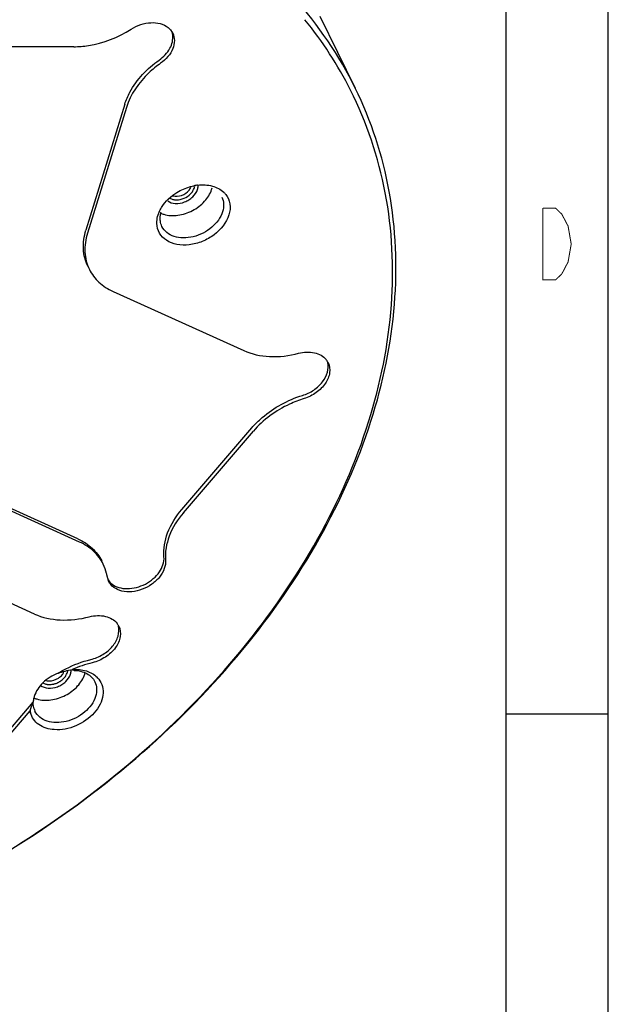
# Model space of a CAD drawing. Header units: millimetres. Extents: x 0 to 420, y 0 to 297.
# Tile 15 of 18: x 391 to 420, y 84 to 132. Entities that reach past the tile are written whole.
import ezdxf

# ---------------------------------------------------------------- set-up
doc = ezdxf.new("R2010")
doc.units = ezdxf.units.MM
doc.header["$LTSCALE"] = 23.1
doc.layers.add('13KW_HVAC_SRDXF_CONTINUOUS_LINE', color=7, linetype='CONTINUOUS')
doc.layers.add('13KW_HVAC_SRQ_DXF_FORMAT', color=7, linetype='CONTINUOUS')

msp = doc.modelspace()

# ---------------------------------------------------------------- linework, layer by layer
at = {"layer": '13KW_HVAC_SRDXF_CONTINUOUS_LINE', "color": 7, "linetype": 'Continuous'}
for p, q in [((405.9441, 132.5167), (407.6676, 129.0046)), ((393.9438, 131.024), (388.7857, 131.024)), ((396.4307, 128.2224), (394.5343, 122.0857)), ((396.507, 128.067), (394.6106, 121.9303)), ((395.8602, 119.0905), (402.2285, 116.2123)), ((399.2111, 108.4624), (402.6196, 112.4381)), ((399.2874, 108.307), (402.6959, 112.2827)), ((394.1485, 107.0321), (387.6661, 109.9619)), ((394.2248, 106.8767), (387.7424, 109.8065)), ((392.0237, 103.3696), (386.0907, 106.0512)), ((389.0063, 95.6196), (391.9647, 99.0703)), ((389.0825, 95.4642), (391.8156, 98.6521))]:
    msp.add_line(p, q, dxfattribs=at)
for centre, radius, start, end in [((390.5503, 120.4054), 18.9051, 26.72662, 39.15421), ((397.9617, 131.4867), 0.8108, 7.94535, 20.2223), ((400.2528, 121.9805), 2.3128, 96.74651, 101.30608), ((399.522, 124.4199), 1.1957, 342.8151, 346.42886), ((400.5376, 123.1846), 1.0347, 38.39855, 46.35645), ((398.6899, 124.0486), 1.2454, 246.1133, 253.24853), ((405.627, 115.2726), 0.7947, 26.20497, 39.68471), ((396.3763, 105.3203), 0.8145, 188.96729, 193.72739), ((396.3581, 105.3158), 0.7957, 193.7215, 206.05903), ((395.4262, 102.4323), 0.79, 26.16809, 37.39546), ((396.1141, 95.7553), 5.3923, 103.59841, 114.61499), ((393.9046, 98.8793), 1.7453, 88.2214, 91.02854), ((393.3282, 100.7938), 1.1996, 342.81868, 345.87266), ((394.353, 99.5621), 1.0275, 38.16981, 45.02454), ((392.4846, 100.3841), 1.2052, 245.77778, 249.15385), ((392.5085, 100.4473), 1.2726, 249.16067, 253.20906), ((392.8266, 98.8139), 1.0239, 189.09613, 194.50804), ((392.8154, 99.01), 0.8498, 197.4909, 206.1303)]:
    msp.add_arc(centre, radius, start, end, dxfattribs=at)
for points, knots in [([(407.6676, 129.0046), (406.8869, 130.5956), (404.824, 133.6211), (402.0234, 135.967), (400.4861, 136.9699)], [0, 0, 0, 0, 0.491232, 1, 1, 1, 1]), ([(396.7366, 131.8785), (396.8832, 131.9728), (397.1982, 132.122), (397.8177, 132.2476), (398.3158, 132.1431), (398.5418, 131.9627)], [0, 0, 0, 0, 0.2756861, 0.542703, 1, 1, 1, 1]), ([(393.9438, 131.024), (394.1812, 131.024), (395.1612, 131.1041), (396.1111, 131.4763), (396.7366, 131.8785)], [0, 0, 0, 0, 0.2419635, 1, 1, 1, 1]), ([(398.1001, 130.3729), (398.3135, 130.5234), (398.664, 130.8773), (398.7953, 131.3802), (398.7647, 131.5987)], [0, 0, 0, 0, 0.54204, 1, 1, 1, 1]), ([(398.7673, 131.6848), (398.8215, 131.5743), (398.878, 131.3124), (398.7853, 130.9062), (398.5442, 130.5229), (398.3092, 130.3112), (398.1763, 130.2175)], [0, 0, 0, 0, 0.216178, 0.4516777, 0.7144254, 1, 1, 1, 1]), ([(398.5418, 131.9627), (398.5658, 131.9435), (398.6555, 131.8641), (398.7281, 131.7649), (398.7673, 131.6848)], [0, 0, 0, 0, 0.2558468, 1, 1, 1, 1]), ([(396.4307, 128.2224), (396.4936, 128.4259), (396.8558, 129.2736), (397.5247, 129.9674), (398.1001, 130.3729)], [0, 0, 0, 0, 0.2322997, 1, 1, 1, 1]), ([(398.1763, 130.2175), (397.9752, 130.0758), (397.265, 129.5), (396.7048, 128.7071), (396.507, 128.067)], [0, 0, 0, 0, 0.2685954, 1, 1, 1, 1]), ([(385.1081, 88.8326), (389.5098, 90.8106), (395.668, 94.7064), (402.2392, 101.4069), (406.0357, 106.855), (408.5945, 112.5727), (409.7998, 118.3465), (409.5756, 123.9416), (408.4465, 127.4173), (407.6676, 129.0046)], [0, 0, 0, 0, 0.2843741, 0.4211973, 0.5513137, 0.6735544, 0.7879181, 0.8958048, 1, 1, 1, 1]), ([(385.1155, 88.8441), (389.5058, 90.817), (395.6463, 94.7067), (402.1872, 101.3998), (405.9565, 106.8403), (408.4833, 112.5473), (409.6518, 118.3061), (409.3862, 123.8797), (408.228, 127.3331), (407.4357, 128.9077)], [0, 0, 0, 0, 0.2845627, 0.4214268, 0.551527, 0.6736993, 0.7879692, 0.8957866, 1, 1, 1, 1]), ([(398.2484, 123.2371), (398.331, 123.3633), (398.7352, 123.8455), (399.3333, 124.1554), (399.7994, 124.2483)], [0, 0, 0, 0, 0.240907, 1, 1, 1, 1]), ([(398.331, 122.856), (398.5492, 122.7901), (399.0438, 122.7692), (399.7461, 123), (400.3368, 123.4381), (400.5982, 123.8528), (400.6643, 124.0666)], [0, 0, 0, 0, 0.2397496, 0.503095, 0.7645998, 1, 1, 1, 1]), ([(398.522, 123.5126), (398.6258, 123.433), (398.9156, 123.347), (399.282, 123.416), (399.5618, 123.5558), (399.7995, 123.7403), (399.9316, 123.9311), (399.9735, 124.0666)], [0, 0, 0, 0, 0.2241872, 0.4855219, 0.6225496, 0.7569012, 1, 1, 1, 1]), ([(398.7755, 123.7547), (398.9112, 123.7155), (399.2204, 123.746), (399.4725, 123.918), (399.5653, 124.0347)], [0, 0, 0, 0, 0.4863419, 1, 1, 1, 1]), ([(399.5653, 124.0347), (399.5747, 124.0465), (399.6093, 124.0932), (399.6378, 124.1448), (399.6538, 124.1848)], [0, 0, 0, 0, 0.2593839, 1, 1, 1, 1]), ([(399.9811, 124.2772), (400.2195, 124.3053), (400.6795, 124.2897), (401.1003, 124.0778), (401.2517, 123.9333)], [0, 0, 0, 0, 0.5341726, 1, 1, 1, 1]), ([(401.1602, 123.6947), (401.212, 123.5893), (401.2725, 123.3454), (401.2353, 123.0991), (401.1981, 122.9788)], [0, 0, 0, 0, 0.482584, 1, 1, 1, 1]), ([(401.3485, 123.8273), (401.4532, 123.695), (401.5993, 123.3572), (401.558, 122.9959), (401.5047, 122.8234)], [0, 0, 0, 0, 0.4830657, 1, 1, 1, 1]), ([(401.1981, 122.9788), (401.1075, 122.6854), (400.6923, 122.1402), (399.9457, 121.7663), (399.2926, 121.6847), (398.8421, 121.7504), (398.4686, 121.9412), (398.2978, 122.1506), (398.2426, 122.2629)], [0, 0, 0, 0, 0.2518025, 0.5295348, 0.6634423, 0.7864569, 0.8973531, 1, 1, 1, 1]), ([(397.9927, 122.4098), (397.9915, 122.4437), (397.993, 122.5834), (398.0195, 122.7224), (398.0507, 122.8234)], [0, 0, 0, 0, 0.2427829, 1, 1, 1, 1]), ([(401.5047, 122.8234), (401.3865, 122.441), (400.9563, 121.9218), (400.2217, 121.5107), (399.5933, 121.3422), (398.9832, 121.3519), (398.4566, 121.5452), (398.087, 121.9191), (397.9985, 122.2485), (397.9927, 122.4098)], [0, 0, 0, 0, 0.2585168, 0.4016291, 0.5423881, 0.6731431, 0.7900157, 0.8957508, 1, 1, 1, 1]), ([(398.2426, 122.2629), (398.2022, 122.3453), (398.166, 122.4661), (398.1556, 122.5889), (398.1545, 122.6203)], [0, 0, 0, 0, 0.7445568, 1, 1, 1, 1]), ([(394.6277, 120.3235), (394.5003, 120.5831), (394.3513, 121.1832), (394.4428, 121.7895), (394.5343, 122.0857)], [0, 0, 0, 0, 0.4825725, 1, 1, 1, 1]), ([(394.6106, 121.9303), (394.5191, 121.6341), (394.4275, 121.0278), (394.5766, 120.4277), (394.7039, 120.1681)], [0, 0, 0, 0, 0.5174275, 1, 1, 1, 1]), ([(394.7039, 120.1681), (394.8183, 119.935), (395.1491, 119.4968), (395.6094, 119.2039), (395.8602, 119.0905)], [0, 0, 0, 0, 0.4854656, 1, 1, 1, 1]), ([(402.2285, 116.2123), (402.6193, 116.0357), (403.5298, 115.8466), (404.4422, 115.9584), (404.9033, 116.078)], [0, 0, 0, 0, 0.4737681, 1, 1, 1, 1]), ([(404.9033, 116.078), (405.1526, 116.1426), (405.5427, 116.1679), (405.9966, 116.0028), (406.1715, 115.8609), (406.2386, 115.78)], [0, 0, 0, 0, 0.539825, 0.7796418, 1, 1, 1, 1]), ([(405.0896, 114.026), (405.2839, 114.0854), (405.6501, 114.2603), (406.0823, 114.6528), (406.3413, 115.1254), (406.3583, 115.4729), (406.3207, 115.6229)], [0, 0, 0, 0, 0.2784164, 0.546754, 0.7880903, 1, 1, 1, 1]), ([(406.34, 115.6235), (406.4121, 115.4765), (406.4591, 115.1049), (406.224, 114.5741), (405.7746, 114.1313), (405.3781, 113.9355), (405.1659, 113.8706)], [0, 0, 0, 0, 0.2089047, 0.4468642, 0.7167822, 1, 1, 1, 1]), ([(402.6196, 112.4381), (402.7761, 112.6207), (403.4764, 113.3178), (404.3766, 113.808), (405.0896, 114.026)], [0, 0, 0, 0, 0.2438485, 1, 1, 1, 1]), ([(405.1659, 113.8706), (404.926, 113.7973), (404.0051, 113.444), (403.1743, 112.8407), (402.6959, 112.2827)], [0, 0, 0, 0, 0.2544406, 1, 1, 1, 1]), ([(398.3392, 106.1522), (398.3075, 106.5448), (398.4608, 107.4024), (398.9214, 108.1244), (399.2111, 108.4624)], [0, 0, 0, 0, 0.4694638, 1, 1, 1, 1]), ([(399.2874, 108.307), (398.9976, 107.969), (398.5371, 107.247), (398.3837, 106.3894), (398.4154, 105.9968)], [0, 0, 0, 0, 0.5305362, 1, 1, 1, 1]), ([(394.1485, 107.0321), (394.3994, 106.9187), (394.8597, 106.6258), (395.1905, 106.1877), (395.3049, 105.9545)], [0, 0, 0, 0, 0.5145356, 1, 1, 1, 1]), ([(395.3812, 105.7991), (395.2667, 106.0323), (394.936, 106.4704), (394.4756, 106.7633), (394.2248, 106.8767)], [0, 0, 0, 0, 0.4854644, 1, 1, 1, 1]), ([(395.8043, 104.8344), (395.9031, 104.7583), (396.1459, 104.6409), (396.5608, 104.5884), (397.0059, 104.6493), (397.4407, 104.8164), (397.8264, 105.0763), (398.2067, 105.4846), (398.3596, 105.8991), (398.3392, 106.1522)], [0, 0, 0, 0, 0.1106469, 0.2332667, 0.3663987, 0.5052282, 0.6433867, 0.7746857, 1, 1, 1, 1]), ([(395.5717, 105.1934), (395.5634, 105.2463), (395.5227, 105.4545), (395.451, 105.6568), (395.3812, 105.7991)], [0, 0, 0, 0, 0.2524816, 1, 1, 1, 1]), ([(398.4154, 105.9968), (398.4267, 105.8577), (398.3768, 105.5551), (398.1335, 105.1467), (397.756, 104.8002), (397.2879, 104.5539), (396.7832, 104.4354), (396.2988, 104.4605), (395.8884, 104.6331), (395.7006, 104.8492), (395.6432, 104.9662)], [0, 0, 0, 0, 0.111286, 0.2362572, 0.3730881, 0.5150859, 0.6537788, 0.7818235, 0.896007, 1, 1, 1, 1]), ([(392.0237, 103.3696), (392.4145, 103.1929), (393.325, 103.0039), (394.2374, 103.1156), (394.6986, 103.2352)], [0, 0, 0, 0, 0.4737679, 1, 1, 1, 1]), ([(394.6986, 103.2352), (394.8317, 103.2697), (395.0967, 103.3099), (395.4816, 103.2763), (395.815, 103.148), (395.9887, 102.9972), (396.0538, 102.9121)], [0, 0, 0, 0, 0.2810204, 0.5425709, 0.7809679, 1, 1, 1, 1]), ([(394.77, 101.1519), (394.9767, 101.2017), (395.3713, 101.3669), (395.8425, 101.7633), (396.1317, 102.2543), (396.1555, 102.6221), (396.1161, 102.7799)], [0, 0, 0, 0, 0.2766164, 0.5460043, 0.7885057, 1, 1, 1, 1]), ([(396.1352, 102.7807), (396.2107, 102.627), (396.2539, 102.2337), (395.9875, 101.6829), (395.4975, 101.236), (395.0713, 101.0507), (394.8463, 100.9965)], [0, 0, 0, 0, 0.2082334, 0.4473373, 0.7185392, 1, 1, 1, 1]), ([(393.1763, 100.4835), (393.2996, 100.5599), (393.8022, 100.8445), (394.3497, 101.0505), (394.77, 101.1519)], [0, 0, 0, 0, 0.2512588, 1, 1, 1, 1]), ([(393.1763, 100.4835), (392.9044, 100.3787), (392.4212, 100.0798), (392.092, 99.6023), (392.0146, 99.3517)], [0, 0, 0, 0, 0.5263025, 1, 1, 1, 1]), ([(392.1409, 99.2289), (392.3591, 99.163), (392.8537, 99.1421), (393.556, 99.3729), (394.1467, 99.8109), (394.4081, 100.2257), (394.4742, 100.4395)], [0, 0, 0, 0, 0.2397496, 0.503095, 0.7645998, 1, 1, 1, 1]), ([(392.3258, 99.8901), (392.4287, 99.8089), (392.7189, 99.7196), (393.087, 99.7871), (393.3685, 99.9266), (393.6081, 100.1114), (393.7413, 100.3032), (393.7834, 100.4395)], [0, 0, 0, 0, 0.2236349, 0.4848526, 0.6220218, 0.7565757, 1, 1, 1, 1]), ([(393.3752, 100.4075), (393.3849, 100.4197), (393.4206, 100.468), (393.4497, 100.5214), (393.4657, 100.5629)], [0, 0, 0, 0, 0.259774, 1, 1, 1, 1]), ([(393.8681, 100.6576), (394.0977, 100.6765), (394.5392, 100.6471), (394.9367, 100.4314), (395.0793, 100.2889)], [0, 0, 0, 0, 0.5334146, 1, 1, 1, 1]), ([(393.9587, 100.6237), (394.1722, 100.6171), (394.4903, 100.5474), (394.8177, 100.3062), (394.9296, 100.1501), (394.9701, 100.0675)], [0, 0, 0, 0, 0.5316188, 0.7711381, 1, 1, 1, 1]), ([(392.5775, 100.1299), (392.6254, 100.1152), (392.8405, 100.0824), (393.064, 100.1563), (393.2013, 100.2487)], [0, 0, 0, 0, 0.2322854, 1, 1, 1, 1]), ([(395.1608, 100.1971), (395.2442, 100.0909), (395.3705, 99.8356), (395.3871, 99.3966), (395.2401, 98.9496), (394.844, 98.3782), (394.0866, 97.8537), (393.3486, 97.7068), (392.992, 97.7326)], [0, 0, 0, 0, 0.1022007, 0.2083877, 0.3245793, 0.4524072, 0.7292762, 1, 1, 1, 1]), ([(394.9701, 100.0675), (395.0219, 99.9621), (395.0824, 99.7183), (395.0452, 99.472), (395.008, 99.3517)], [0, 0, 0, 0, 0.4825623, 1, 1, 1, 1]), ([(392.0049, 98.7546), (391.9811, 98.8302), (391.9633, 98.9368), (391.9635, 99.0432), (391.9647, 99.0703)], [0, 0, 0, 0, 0.7445744, 1, 1, 1, 1]), ([(392.0146, 99.3517), (392.0074, 99.3283), (391.9819, 99.2363), (391.9677, 99.1411), (391.9647, 99.0703)], [0, 0, 0, 0, 0.2569281, 1, 1, 1, 1]), ([(395.008, 99.3517), (394.9174, 99.0583), (394.5022, 98.513), (393.7556, 98.1392), (393.1025, 98.0575), (392.652, 98.1233), (392.2785, 98.3141), (392.1077, 98.5234), (392.0525, 98.6358)], [0, 0, 0, 0, 0.2518075, 0.5295441, 0.6634539, 0.7864688, 0.8973655, 1, 1, 1, 1]), ([(392.992, 97.7326), (392.7269, 97.7518), (392.3308, 97.866), (391.9657, 98.2238), (391.8646, 98.4444), (391.8354, 98.5574)], [0, 0, 0, 0, 0.5292977, 0.767584, 1, 1, 1, 1])]:
    msp.add_open_spline(points, degree=3, knots=knots, dxfattribs=at)
at = {"layer": '13KW_HVAC_SRDXF_CONTINUOUS_LINE', "color": 2, "linetype": 'Continuous'}
for points, knots in [([(398.6278, 123.635), (398.6756, 123.6145), (398.77, 123.5717), (399.0046, 123.5482), (399.3262, 123.6086), (399.5996, 123.8015), (399.7556, 123.9899), (399.798, 124.0931), (399.8202, 124.1443)], [0, 0, 0, 0, 0.125, 0.25, 0.5, 0.75, 0.875, 1, 1, 1, 1]), ([(392.4343, 100.0099), (392.4826, 99.9888), (392.5407, 99.959), (392.6254, 99.9451), (392.6798, 99.932), (392.7556, 99.9334), (392.8455, 99.9321), (392.9239, 99.9493), (392.986, 99.9589), (393.0471, 99.9828), (393.1259, 100.0021), (393.196, 100.0456), (393.2559, 100.0728), (393.3076, 100.1112), (393.3756, 100.1558), (393.4424, 100.2235), (393.5089, 100.291), (393.575, 100.3892), (393.608, 100.466), (393.6302, 100.5172)], [0, 0, 0, 0, 0.125, 0.15625, 0.1875, 0.25, 0.3125, 0.375, 0.40625, 0.4375, 0.5, 0.5625, 0.59375, 0.625, 0.6875, 0.75, 0.8125, 0.875, 1, 1, 1, 1])]:
    msp.add_open_spline(points, degree=3, knots=knots, dxfattribs=at)
for points in [[(399.8202, 124.1443), (399.8275, 124.1689), (399.8344, 124.198), (399.8393, 124.2298)], [(393.6302, 100.5172), (393.6338, 100.5295), (393.6422, 100.5592), (393.6465, 100.5847), (393.6489, 100.6001)]]:
    msp.add_open_spline(points, degree=3, dxfattribs=at)
at = {"layer": '13KW_HVAC_SRDXF_CONTINUOUS_LINE', "color": 7, "linetype": 'Continuous'}
for points in [[(399.9735, 124.0666), (399.9909, 124.1228), (400.0008, 124.182), (400.0008, 124.2408)], [(398.0507, 122.8234), (398.0705, 122.8877), (398.095, 122.9506), (398.1232, 123.0117)], [(398.1232, 123.0117), (398.1592, 123.0898), (398.2014, 123.1652), (398.2484, 123.2371)], [(398.1648, 122.8035), (398.1734, 122.8628), (398.187, 122.9216), (398.2047, 122.9788)], [(398.1545, 122.6203), (398.1523, 122.6814), (398.156, 122.743), (398.1648, 122.8035)], [(395.6154, 105.0367), (395.666, 104.9595), (395.7313, 104.8907), (395.8043, 104.8344)], [(393.1763, 100.4835), (393.3975, 100.5711), (393.6327, 100.6263), (393.8686, 100.6578)], [(393.2013, 100.2487), (393.2664, 100.2925), (393.3263, 100.3461), (393.3752, 100.4075)], [(393.7834, 100.4395), (393.8008, 100.4957), (393.8107, 100.555), (393.8107, 100.6137)], [(391.8154, 98.6518), (391.8621, 98.7924), (391.9112, 98.9322), (391.9647, 99.0703)]]:
    msp.add_open_spline(points, degree=3, dxfattribs=at)
at = {"layer": '13KW_HVAC_SRQ_DXF_FORMAT', "color": 2, "linetype": 'Continuous'}
for p, q in [((420, 0), (420, 297)), ((415, 98.5), (420, 98.5))]:
    msp.add_line(p, q, dxfattribs=at)
at = {"layer": '13KW_HVAC_SRQ_DXF_FORMAT', "color": 7, "linetype": 'Continuous'}
msp.add_line((415, 292), (415, 5), dxfattribs=at)
at = {"layer": '13KW_HVAC_SRQ_DXF_FORMAT', "color": 2, "linetype": 'Continuous', "const_width": 0.05}
for points in [[(416.8138, 123.1554), (417.4263, 123.1554), (417.7326, 122.8638), (417.8857, 122.5721), (418.0388, 122.2804), (418.192, 121.4054), (418.0388, 120.5304), (417.7326, 119.9471)], [(417.7326, 119.9471), (417.4263, 119.6554), (416.8138, 119.6554), (416.8138, 123.1554)]]:
    msp.add_lwpolyline(points, dxfattribs=at)

doc.saveas('drawing.dxf')
